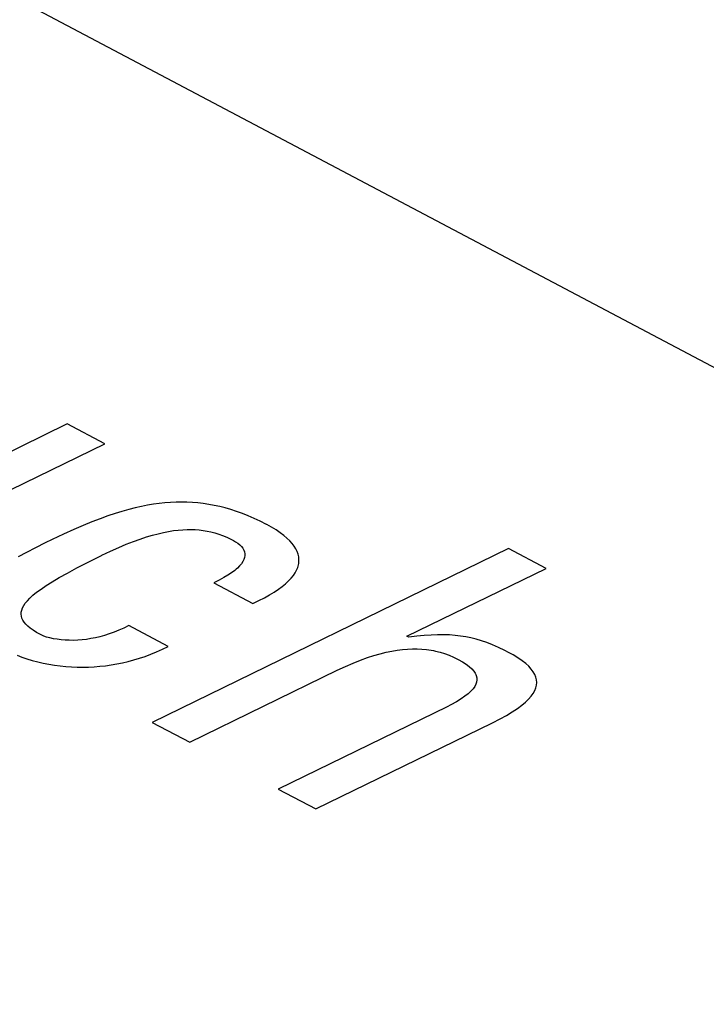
# Model space of a CAD drawing. Header units: millimetres. Extents: x -844 to -217, y -125 to 557.
# Tile 160 of 178: x -340.42 to -338.08, y 482.64 to 486. Entities that reach past the tile are written whole.
import ezdxf

# ---------------------------------------------------------------- set-up
doc = ezdxf.new("R2010")
doc.units = ezdxf.units.MM
doc.header["$LTSCALE"] = 23.1
doc.layers.add('R912005577_AM_0', color=7, linetype='CONTINUOUS')

msp = doc.modelspace()

# ---------------------------------------------------------------- linework, layer by layer
at = {"layer": 'R912005577_AM_0', "color": 7}
for p, q in [((-369.3777, 501.394), (-333.9593, 482.6441)), ((-340.2583, 484.621), (-340.821, 484.3463)), ((-340.1303, 484.5532), (-340.2583, 484.621)), ((-340.8022, 484.2252), (-340.1303, 484.5532)), ((-340.0057, 484.34), (-340.027, 484.3353)), ((-339.985, 484.344), (-340.0057, 484.34)), ((-339.9648, 484.3474), (-339.985, 484.344)), ((-339.945, 484.35), (-339.9648, 484.3474)), ((-339.9257, 484.3521), (-339.945, 484.35)), ((-339.9066, 484.3535), (-339.9257, 484.3521)), ((-339.8877, 484.3543), (-339.9066, 484.3535)), ((-339.8691, 484.3546), (-339.8877, 484.3543)), ((-339.8506, 484.3542), (-339.8691, 484.3546)), ((-339.8321, 484.3533), (-339.8506, 484.3542)), ((-339.8137, 484.3518), (-339.8321, 484.3533)), ((-339.7952, 484.3497), (-339.8137, 484.3518)), ((-339.7767, 484.347), (-339.7952, 484.3497)), ((-339.758, 484.3436), (-339.7767, 484.347)), ((-339.7393, 484.3396), (-339.758, 484.3436)), ((-339.7204, 484.3348), (-339.7393, 484.3396)), ((-340.1204, 484.3077), (-340.1465, 484.2983)), ((-340.0956, 484.316), (-340.1204, 484.3077)), ((-340.0718, 484.3233), (-340.0956, 484.316)), ((-340.049, 484.3297), (-340.0718, 484.3233)), ((-340.027, 484.3353), (-340.049, 484.3297)), ((-339.7012, 484.3294), (-339.7204, 484.3348)), ((-339.6818, 484.3232), (-339.7012, 484.3294)), ((-339.6622, 484.3161), (-339.6818, 484.3232)), ((-339.6422, 484.3083), (-339.6622, 484.3161)), ((-339.6218, 484.2995), (-339.6422, 484.3083)), ((-340.2036, 484.2756), (-340.2354, 484.2618)), ((-340.1741, 484.2877), (-340.2036, 484.2756)), ((-340.1465, 484.2983), (-340.1741, 484.2877)), ((-339.6011, 484.2897), (-339.6218, 484.2995)), ((-339.5799, 484.2789), (-339.6011, 484.2897)), ((-339.5794, 484.2787), (-339.5799, 484.2789)), ((-339.5625, 484.2693), (-339.5794, 484.2787)), ((-339.5472, 484.2599), (-339.5625, 484.2693)), ((-340.2704, 484.2459), (-340.3097, 484.2274)), ((-340.2354, 484.2618), (-340.2704, 484.2459)), ((-340.0098, 484.2288), (-339.9883, 484.236)), ((-339.9883, 484.236), (-339.9679, 484.2421)), ((-339.9679, 484.2421), (-339.9486, 484.2472)), ((-339.9486, 484.2472), (-339.9303, 484.2514)), ((-339.9303, 484.2514), (-339.913, 484.2549)), ((-339.913, 484.2549), (-339.8964, 484.2576)), ((-339.8964, 484.2576), (-339.8805, 484.2595)), ((-339.8805, 484.2595), (-339.8652, 484.2609)), ((-339.8652, 484.2609), (-339.8504, 484.2616)), ((-339.8504, 484.2616), (-339.8361, 484.2617)), ((-339.8361, 484.2617), (-339.8223, 484.2612)), ((-339.8223, 484.2612), (-339.8087, 484.2601)), ((-339.8087, 484.2601), (-339.7954, 484.2585)), ((-339.7954, 484.2585), (-339.7822, 484.2563)), ((-339.7822, 484.2563), (-339.7691, 484.2535)), ((-339.7691, 484.2535), (-339.756, 484.25)), ((-339.756, 484.25), (-339.7427, 484.2458)), ((-339.7427, 484.2458), (-339.7293, 484.2409)), ((-339.7293, 484.2409), (-339.7155, 484.2352)), ((-339.5335, 484.2506), (-339.5472, 484.2599)), ((-339.5212, 484.2413), (-339.5335, 484.2506)), ((-339.5103, 484.2321), (-339.5212, 484.2413)), ((-340.333, 484.2161), (-340.3665, 484.1993)), ((-340.3097, 484.2274), (-340.333, 484.2161)), ((-340.083, 484.2001), (-340.0571, 484.211)), ((-340.0571, 484.211), (-340.0327, 484.2205)), ((-340.0327, 484.2205), (-340.0098, 484.2288)), ((-339.7155, 484.2352), (-339.7012, 484.2284)), ((-339.7012, 484.2284), (-339.6925, 484.224)), ((-339.6925, 484.224), (-339.6851, 484.2197)), ((-339.6851, 484.2197), (-339.6775, 484.2145)), ((-339.6775, 484.2145), (-339.6709, 484.2091)), ((-339.6709, 484.2091), (-339.6653, 484.2034)), ((-339.6653, 484.2034), (-339.6608, 484.1976)), ((-339.5008, 484.2229), (-339.5103, 484.2321)), ((-339.4926, 484.2137), (-339.5008, 484.2229)), ((-339.4857, 484.2045), (-339.4926, 484.2137)), ((-339.4801, 484.1954), (-339.4857, 484.2045)), ((-340.3971, 484.1833), (-340.4248, 484.1679)), ((-340.3665, 484.1993), (-340.3971, 484.1833)), ((-340.1868, 484.1505), (-340.1414, 484.1731)), ((-340.1414, 484.1731), (-340.14, 484.1737)), ((-340.14, 484.1737), (-340.1106, 484.1877)), ((-340.1106, 484.1877), (-340.083, 484.2001)), ((-338.7564, 484.1967), (-339.969, 483.6046)), ((-339.6608, 484.1976), (-339.6574, 484.1915)), ((-339.6574, 484.1915), (-339.655, 484.1853)), ((-339.655, 484.1853), (-339.6538, 484.179)), ((-339.6537, 484.1725), (-339.6548, 484.1658)), ((-339.6538, 484.179), (-339.6537, 484.1725)), ((-339.4756, 484.1864), (-339.4801, 484.1954)), ((-339.4724, 484.1773), (-339.4756, 484.1864)), ((-339.4704, 484.1682), (-339.4724, 484.1773)), ((-338.6284, 484.1289), (-338.7564, 484.1967)), ((-340.2252, 484.1308), (-340.1868, 484.1505)), ((-339.6713, 484.1374), (-339.6789, 484.1298)), ((-339.6652, 484.1448), (-339.6713, 484.1374)), ((-339.6605, 484.152), (-339.6652, 484.1448)), ((-339.657, 484.159), (-339.6605, 484.152)), ((-339.6548, 484.1658), (-339.657, 484.159)), ((-339.4737, 484.132), (-339.4712, 484.1411)), ((-339.4712, 484.1411), (-339.4703, 484.1456)), ((-339.4695, 484.1592), (-339.4704, 484.1682)), ((-339.4703, 484.1456), (-339.4697, 484.1501)), ((-339.4697, 484.1501), (-339.4695, 484.1592)), ((-340.2857, 484.0976), (-340.2578, 484.1133)), ((-340.2578, 484.1133), (-340.2252, 484.1308)), ((-339.7111, 484.1059), (-339.7253, 484.0975)), ((-339.6987, 484.1141), (-339.7111, 484.1059)), ((-339.688, 484.1221), (-339.6987, 484.1141)), ((-339.6833, 484.126), (-339.688, 484.1221)), ((-339.6789, 484.1298), (-339.6833, 484.126)), ((-339.4961, 484.0954), (-339.4886, 484.1046)), ((-339.4886, 484.1046), (-339.4825, 484.1138)), ((-339.4825, 484.1138), (-339.4775, 484.1229)), ((-339.4775, 484.1229), (-339.4737, 484.132)), ((-339.102, 483.8977), (-338.6284, 484.1289)), ((-340.3474, 484.0585), (-340.33, 484.0704)), ((-340.33, 484.0704), (-340.3096, 484.0834)), ((-340.3096, 484.0834), (-340.2857, 484.0976)), ((-339.7414, 484.0889), (-339.7596, 484.08)), ((-339.7596, 484.08), (-339.6268, 484.0098)), ((-339.7253, 484.0975), (-339.7414, 484.0889)), ((-339.5262, 484.0674), (-339.5148, 484.0768)), ((-339.5148, 484.0768), (-339.5048, 484.0861)), ((-339.5048, 484.0861), (-339.4961, 484.0954)), ((-340.3852, 484.0278), (-340.3748, 484.0373)), ((-340.3748, 484.0373), (-340.3623, 484.0475)), ((-340.3623, 484.0475), (-340.3474, 484.0585)), ((-339.5868, 484.0292), (-339.5693, 484.0389)), ((-339.5693, 484.0389), (-339.5534, 484.0484)), ((-339.5534, 484.0484), (-339.5391, 484.0579)), ((-339.5391, 484.0579), (-339.5262, 484.0674)), ((-340.4103, 483.9946), (-340.4063, 484.0023)), ((-340.4063, 484.0023), (-340.4008, 484.0103)), ((-340.4008, 484.0103), (-340.3939, 484.0188)), ((-340.3939, 484.0188), (-340.3852, 484.0278)), ((-339.6268, 484.0098), (-339.6059, 484.0195)), ((-339.6059, 484.0195), (-339.5868, 484.0292)), ((-340.4151, 483.973), (-340.4147, 483.98)), ((-340.4143, 483.9661), (-340.4151, 483.973)), ((-340.4147, 483.98), (-340.4131, 483.9871)), ((-340.4131, 483.9871), (-340.4103, 483.9946)), ((-340.4124, 483.9593), (-340.4143, 483.9661)), ((-340.4093, 483.9526), (-340.4124, 483.9593)), ((-340.405, 483.9459), (-340.4093, 483.9526)), ((-340.3995, 483.9392), (-340.405, 483.9459)), ((-340.3926, 483.9323), (-340.3995, 483.9392)), ((-340.0488, 483.934), (-340.0657, 483.9257)), ((-339.9146, 483.863), (-340.0488, 483.934)), ((-340.3843, 483.9254), (-340.3926, 483.9323)), ((-340.3744, 483.9183), (-340.3843, 483.9254)), ((-340.3628, 483.911), (-340.3744, 483.9183)), ((-340.3491, 483.9033), (-340.3628, 483.911)), ((-340.3422, 483.9001), (-340.3491, 483.9033)), ((-340.131, 483.9006), (-340.1468, 483.8963)), ((-340.115, 483.9057), (-340.131, 483.9006)), ((-340.0988, 483.9115), (-340.115, 483.9057)), ((-340.0823, 483.9182), (-340.0988, 483.9115)), ((-340.0657, 483.9257), (-340.0823, 483.9182)), ((-339.043, 483.9004), (-339.0683, 483.8979)), ((-339.0196, 483.9021), (-339.043, 483.9004)), ((-338.9976, 483.9029), (-339.0196, 483.9021)), ((-338.9769, 483.9029), (-338.9976, 483.9029)), ((-338.9572, 483.9022), (-338.9769, 483.9029)), ((-338.9382, 483.9008), (-338.9572, 483.9022)), ((-338.9198, 483.8987), (-338.9382, 483.9008)), ((-340.3383, 483.8986), (-340.3422, 483.9001)), ((-340.3285, 483.8953), (-340.3383, 483.8986)), ((-340.3173, 483.8922), (-340.3285, 483.8953)), ((-340.3053, 483.8896), (-340.3173, 483.8922)), ((-340.2925, 483.8874), (-340.3053, 483.8896)), ((-340.2792, 483.8857), (-340.2925, 483.8874)), ((-340.2654, 483.8846), (-340.2792, 483.8857)), ((-340.2514, 483.884), (-340.2654, 483.8846)), ((-340.2371, 483.8839), (-340.2514, 483.884)), ((-340.2226, 483.8845), (-340.2371, 483.8839)), ((-340.2078, 483.8856), (-340.2226, 483.8845)), ((-340.1929, 483.8873), (-340.2078, 483.8856)), ((-340.1777, 483.8897), (-340.1929, 483.8873)), ((-340.1623, 483.8926), (-340.1777, 483.8897)), ((-340.1468, 483.8963), (-340.1623, 483.8926)), ((-339.0958, 483.8944), (-339.102, 483.8977)), ((-339.0683, 483.8979), (-339.0958, 483.8944)), ((-338.9018, 483.8959), (-338.9198, 483.8987)), ((-338.8841, 483.8923), (-338.9018, 483.8959)), ((-338.8663, 483.8879), (-338.8841, 483.8923)), ((-338.8484, 483.8826), (-338.8663, 483.8879)), ((-338.83, 483.8763), (-338.8484, 483.8826)), ((-338.8109, 483.8688), (-338.83, 483.8763)), ((-338.7906, 483.86), (-338.8109, 483.8688)), ((-340.4289, 483.8333), (-340.4125, 483.827)), ((-339.9929, 483.8293), (-339.9734, 483.8366)), ((-339.9734, 483.8366), (-339.9539, 483.8446)), ((-339.9539, 483.8446), (-339.9343, 483.8534)), ((-339.9343, 483.8534), (-339.9146, 483.863)), ((-339.2141, 483.8323), (-339.193, 483.8384)), ((-339.193, 483.8384), (-339.1729, 483.8434)), ((-339.1729, 483.8434), (-339.1537, 483.8474)), ((-339.1537, 483.8474), (-339.1352, 483.8505)), ((-339.1352, 483.8505), (-339.1174, 483.8528)), ((-339.1174, 483.8528), (-339.1002, 483.8543)), ((-339.1002, 483.8543), (-339.0834, 483.855)), ((-339.0834, 483.855), (-339.0671, 483.855)), ((-339.0671, 483.855), (-339.0511, 483.8542)), ((-339.0511, 483.8542), (-339.0354, 483.8527)), ((-339.0354, 483.8527), (-339.0198, 483.8504)), ((-339.0198, 483.8504), (-339.012, 483.849)), ((-339.012, 483.849), (-339.0043, 483.8474)), ((-339.0043, 483.8474), (-338.989, 483.8436)), ((-338.989, 483.8436), (-338.9737, 483.8389)), ((-338.9737, 483.8389), (-338.9584, 483.8333)), ((-338.9584, 483.8333), (-338.9432, 483.8267)), ((-338.7689, 483.8494), (-338.7906, 483.86)), ((-338.756, 483.8427), (-338.7689, 483.8494)), ((-338.7408, 483.8344), (-338.756, 483.8427)), ((-338.7243, 483.8243), (-338.7408, 483.8344)), ((-340.4125, 483.827), (-340.3952, 483.8212)), ((-340.3952, 483.8212), (-340.3772, 483.8158)), ((-340.3772, 483.8158), (-340.3588, 483.8109)), ((-340.3588, 483.8109), (-340.34, 483.8066)), ((-340.34, 483.8066), (-340.321, 483.8029)), ((-340.321, 483.8029), (-340.3019, 483.7997)), ((-340.3019, 483.7997), (-340.2826, 483.7972)), ((-340.1282, 483.7975), (-340.1089, 483.8002)), ((-340.1089, 483.8002), (-340.0897, 483.8034)), ((-340.0897, 483.8034), (-340.0704, 483.8073)), ((-340.0704, 483.8073), (-340.0511, 483.8118)), ((-340.0511, 483.8118), (-340.0317, 483.817)), ((-340.0317, 483.817), (-340.0124, 483.8228)), ((-340.0124, 483.8228), (-339.9929, 483.8293)), ((-339.3108, 483.7952), (-339.2845, 483.8066)), ((-339.2845, 483.8066), (-339.2597, 483.8165)), ((-339.2597, 483.8165), (-339.2363, 483.825)), ((-339.2363, 483.825), (-339.2141, 483.8323)), ((-338.9432, 483.8267), (-338.9278, 483.8192)), ((-338.9278, 483.8192), (-338.913, 483.8108)), ((-338.913, 483.8108), (-338.9005, 483.8026)), ((-338.9005, 483.8026), (-338.89, 483.7947)), ((-338.71, 483.8145), (-338.7243, 483.8243)), ((-338.6978, 483.8049), (-338.71, 483.8145)), ((-338.6875, 483.7955), (-338.6978, 483.8049)), ((-340.2826, 483.7972), (-340.2633, 483.7952)), ((-340.2633, 483.7952), (-340.2439, 483.7938)), ((-340.2439, 483.7938), (-340.2246, 483.793)), ((-340.2246, 483.793), (-340.2053, 483.7927)), ((-340.2053, 483.7927), (-340.186, 483.793)), ((-340.186, 483.793), (-340.1667, 483.794)), ((-340.1667, 483.794), (-340.1475, 483.7954)), ((-340.1475, 483.7954), (-340.1282, 483.7975)), ((-339.841, 483.5369), (-339.339, 483.7819)), ((-339.339, 483.7819), (-339.3108, 483.7952)), ((-338.89, 483.7947), (-338.8815, 483.7869)), ((-338.8815, 483.7869), (-338.8748, 483.7792)), ((-338.8748, 483.7792), (-338.8697, 483.7716)), ((-338.8697, 483.7716), (-338.8678, 483.7679)), ((-338.8678, 483.7679), (-338.8663, 483.7641)), ((-338.679, 483.7862), (-338.6875, 483.7955)), ((-338.6722, 483.7771), (-338.679, 483.7862)), ((-338.667, 483.768), (-338.6722, 483.7771)), ((-338.6633, 483.7589), (-338.667, 483.768)), ((-338.8673, 483.7341), (-338.8713, 483.7264)), ((-338.8648, 483.7417), (-338.8673, 483.7341)), ((-338.8663, 483.7641), (-338.8643, 483.7567)), ((-338.8639, 483.7492), (-338.8648, 483.7417)), ((-338.8643, 483.7567), (-338.8639, 483.7492)), ((-338.6611, 483.7499), (-338.6633, 483.7589)), ((-338.6603, 483.7408), (-338.6611, 483.7499)), ((-338.6611, 483.7316), (-338.6603, 483.7408)), ((-338.8933, 483.702), (-338.9044, 483.6933)), ((-338.8842, 483.7104), (-338.8933, 483.702)), ((-338.8769, 483.7185), (-338.8842, 483.7104)), ((-338.8713, 483.7264), (-338.8769, 483.7185)), ((-338.6794, 483.6936), (-338.6724, 483.7034)), ((-338.6724, 483.7034), (-338.6671, 483.713)), ((-338.6671, 483.713), (-338.6633, 483.7224)), ((-338.6633, 483.7224), (-338.6611, 483.7316)), ((-338.9336, 483.6746), (-338.9522, 483.6646)), ((-338.9178, 483.6842), (-338.9336, 483.6746)), ((-338.9044, 483.6933), (-338.9178, 483.6842)), ((-338.7114, 483.6626), (-338.6988, 483.6733)), ((-338.6988, 483.6733), (-338.6882, 483.6836)), ((-338.6882, 483.6836), (-338.6794, 483.6936)), ((-338.9654, 483.6579), (-339.5399, 483.3774)), ((-338.9522, 483.6646), (-338.9654, 483.6579)), ((-338.7629, 483.6284), (-338.7433, 483.6402)), ((-338.7433, 483.6402), (-338.7262, 483.6516)), ((-338.7262, 483.6516), (-338.7114, 483.6626)), ((-339.969, 483.6046), (-339.841, 483.5369)), ((-339.4118, 483.3097), (-338.8105, 483.6033)), ((-338.8105, 483.6033), (-338.7852, 483.6161)), ((-338.7852, 483.6161), (-338.7629, 483.6284)), ((-339.5399, 483.3774), (-339.4118, 483.3097))]:
    msp.add_line(p, q, dxfattribs=at)

doc.saveas('drawing.dxf')
